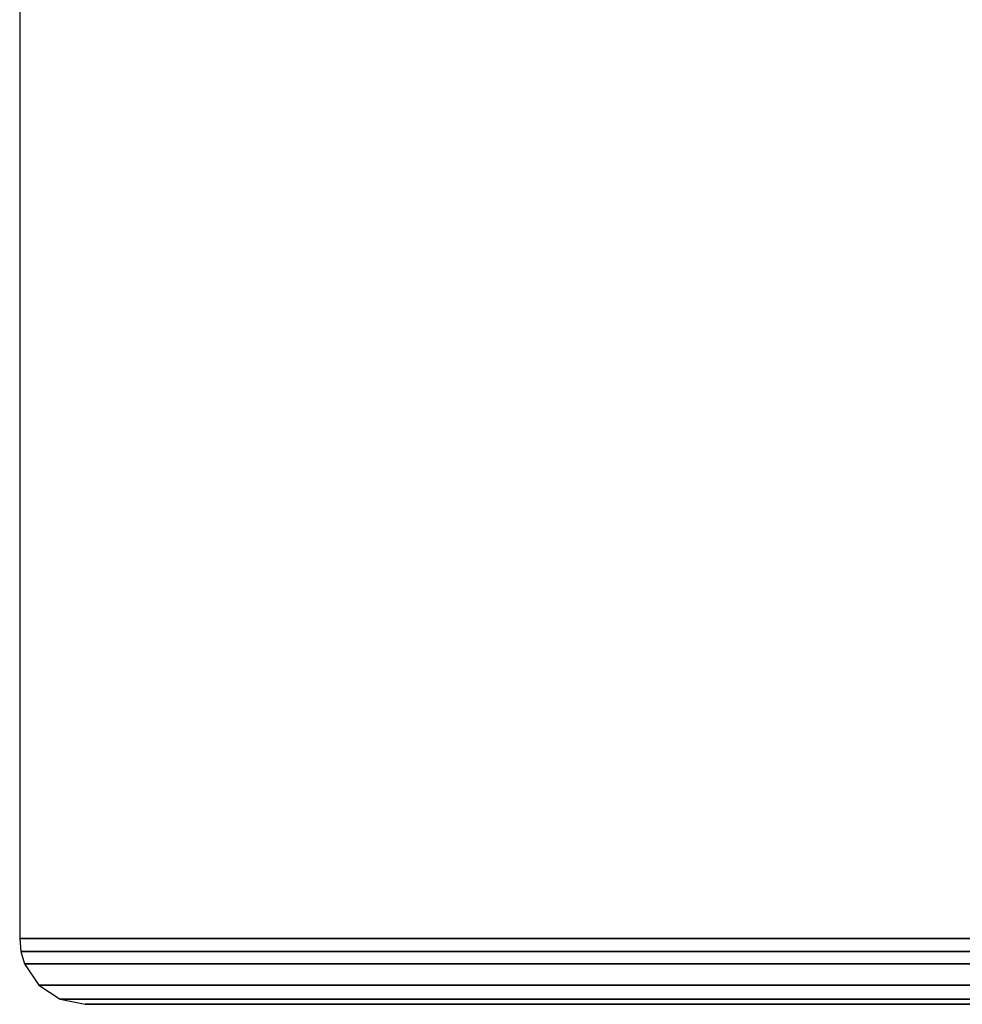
# Model space of a CAD drawing. Extents: x 0.1 to 26.5, y -19.1 to 0.
# Tile 31 of 256: x 8.3 to 9.7, y -3 to -1.5. Entities that reach past the tile are written whole.
import ezdxf

# ---------------------------------------------------------------- set-up
doc = ezdxf.new("R2010")
doc.units = 0
doc.header["$LTSCALE"] = 2.54
doc.layers.get('0').update_dxf_attribs({"linetype": 'CONTINUOUS'})

# ---------------------------------------------------------------- blocks, each defined once
blk = doc.blocks.new('7777_STL')
at = {"color": 0}
for p, q in [((8.3131, 0, 23.9683), (8.3131, -2.9, 23.9683)), ((8.3131, 0, 23.9683), (8.3131, -2.9, 23.9683)), ((8.3131, 0, 11.9683), (8.3131, -2.9, 11.9683)), ((8.3131, 0, 11.9683), (8.3131, -2.9, 11.9683)), ((8.3131, -2.9, 23.9683), (18.3131, -2.9, 23.9683)), ((8.3131, -2.9, 11.9683), (8.3131, -2.9, 23.9683)), ((18.3131, -2.9, 11.9683), (8.3131, -2.9, 11.9683)), ((8.3131, -2.9, 23.9683), (18.3131, -2.9, 23.9683)), ((8.3131, -2.9, 23.9683), (8.315, -2.9195, 23.9664)), ((8.3131, -2.9, 11.9683), (8.3131, -2.9, 23.9683)), ((8.3131, -2.9, 11.9683), (8.315, -2.9195, 11.9703)), ((8.3131, -2.9, 23.9683), (8.315, -2.9195, 23.9664)), ((18.3131, -2.9, 11.9683), (8.3131, -2.9, 11.9683)), ((8.3131, -2.9, 11.9683), (8.315, -2.9195, 11.9703)), ((8.315, -2.9195, 23.9664), (18.3112, -2.9195, 23.9664)), ((8.315, -2.9195, 23.9664), (18.3112, -2.9195, 23.9664)), ((8.315, -2.9195, 23.9664), (8.3207, -2.9383, 23.9607)), ((8.315, -2.9195, 11.9703), (8.315, -2.9195, 23.9664)), ((8.315, -2.9195, 11.9703), (8.315, -2.9195, 23.9664)), ((8.315, -2.9195, 11.9703), (8.3207, -2.9383, 11.976)), ((8.315, -2.9195, 23.9664), (8.3207, -2.9383, 23.9607)), ((18.3112, -2.9195, 11.9703), (8.315, -2.9195, 11.9703)), ((18.3112, -2.9195, 11.9703), (8.315, -2.9195, 11.9703)), ((8.315, -2.9195, 11.9703), (8.3207, -2.9383, 11.976)), ((8.3207, -2.9383, 23.9607), (18.3055, -2.9383, 23.9607)), ((8.3207, -2.9383, 23.9607), (8.3424, -2.9707, 23.9391)), ((8.3207, -2.9383, 23.9607), (18.3055, -2.9383, 23.9607)), ((8.3207, -2.9383, 23.9607), (8.3424, -2.9707, 23.9391)), ((8.3207, -2.9383, 11.976), (8.3207, -2.9383, 23.9607)), ((8.3207, -2.9383, 11.976), (8.3424, -2.9707, 11.9976)), ((8.3207, -2.9383, 11.976), (8.3207, -2.9383, 23.9607)), ((8.3207, -2.9383, 11.976), (8.3424, -2.9707, 11.9976)), ((18.3055, -2.9383, 11.976), (8.3207, -2.9383, 11.976)), ((18.3055, -2.9383, 11.976), (8.3207, -2.9383, 11.976)), ((8.3424, -2.9707, 23.9391), (18.2838, -2.9707, 23.9391)), ((8.3424, -2.9707, 23.9391), (8.3749, -2.9924, 23.9066)), ((8.3424, -2.9707, 23.9391), (18.2838, -2.9707, 23.9391)), ((8.3424, -2.9707, 11.9976), (8.3424, -2.9707, 23.9391)), ((8.3424, -2.9707, 11.9976), (8.3749, -2.9924, 12.0301)), ((8.3424, -2.9707, 23.9391), (8.3749, -2.9924, 23.9066)), ((8.3424, -2.9707, 11.9976), (8.3424, -2.9707, 23.9391)), ((18.2838, -2.9707, 11.9976), (8.3424, -2.9707, 11.9976)), ((8.3424, -2.9707, 11.9976), (8.3749, -2.9924, 12.0301)), ((18.2838, -2.9707, 11.9976), (8.3424, -2.9707, 11.9976)), ((8.3749, -2.9924, 23.9066), (18.2514, -2.9924, 23.9066)), ((8.3749, -2.9924, 23.9066), (8.4131, -3, 23.8683)), ((8.3749, -2.9924, 23.9066), (18.2514, -2.9924, 23.9066)), ((8.3749, -2.9924, 12.0301), (8.3749, -2.9924, 23.9066)), ((8.3749, -2.9924, 12.0301), (8.4131, -3, 12.0683)), ((8.3749, -2.9924, 23.9066), (8.4131, -3, 23.8683)), ((8.3749, -2.9924, 12.0301), (8.3749, -2.9924, 23.9066)), ((18.2514, -2.9924, 12.0301), (8.3749, -2.9924, 12.0301)), ((8.3749, -2.9924, 12.0301), (8.4131, -3, 12.0683)), ((18.2514, -2.9924, 12.0301), (8.3749, -2.9924, 12.0301)), ((18.2131, -3, 23.8683), (8.4131, -3, 23.8683)), ((8.4131, -3, 23.8683), (8.4131, -3, 12.0683)), ((8.4131, -3, 12.0683), (18.2131, -3, 12.0683)), ((18.2131, -3, 23.8683), (8.4131, -3, 23.8683)), ((8.4131, -3, 23.8683), (8.4131, -3, 12.0683)), ((8.4131, -3, 12.0683), (18.2131, -3, 12.0683))]:
    blk.add_line(p, q, dxfattribs=at)
blk = doc.blocks.new('GROUP_2')
at = {"color": 0}
blk.add_blockref('7777_STL', (-0.1316, 19.1037, -0.1597), dxfattribs=at)

msp = doc.modelspace()

# ---------------------------------------------------------------- block references
at = {"color": 0}
msp.add_blockref('GROUP_2', (0.1316, -19.1037, 0.1597), dxfattribs=at)

doc.saveas('drawing.dxf')
